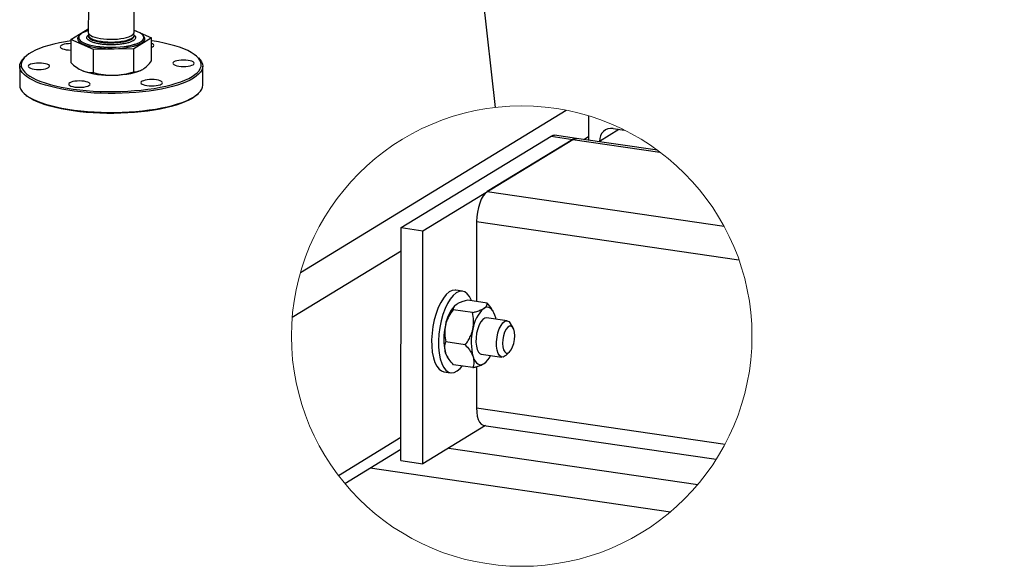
# Model space of a CAD drawing. Header units: millimetres. Extents: x 5 to 589, y 5 to 415.
# Tile 18 of 85: x 157 to 185, y 255 to 270. Entities that reach past the tile are written whole.
import ezdxf

# ---------------------------------------------------------------- set-up
doc = ezdxf.new("R2010")
doc.units = ezdxf.units.MM
doc.layers.add('TRAIT-FORT', color=4, linetype='Continuous', lineweight=25)
doc.dimstyles.new('SLDDIMSTYLE4', dxfattribs={"dimtxt": 0.18, "dimasz": 2, "dimexe": 0, "dimexo": 0.0625, "dimgap": 0, "dimtad": 0, "dimtih": 1, "dimtoh": 1, "dimdec": 0, "dimrnd": 1e-09, "dimzin": 0, "dimdsep": 46, "dimtxsty": 'Standard', "dimblk1": 'NONE', "dimblk2": 'NONE', "dimsah": 1, "dimcen": 0.09, "dimadec": 0, "dimazin": 0, "dimtfac": 2, "dimtdec": 0, "dimtofl": 0, "dimtmove": 0, "dimatfit": 3, "dimldrblk": 'NONE', "dimfxl": 1, "dimfrac": 2, "dimtolj": 1, "dimtzin": 0, "dimarcsym": 0})

# ---------------------------------------------------------------- blocks, each defined once
blk = doc.blocks.new('_None')

msp = doc.modelspace()

# ---------------------------------------------------------------- linework, layer by layer
at = {"color": 7, "linetype": 'Continuous', "lineweight": 18}
msp.add_circle((170.888, 261.148), 6.563, dxfattribs=at)
at = {"layer": 'TRAIT-FORT', "color": 4, "linetype": 'Continuous', "lineweight": 25}
for p, q in [((158.536, 270.506), (158.535, 269.807)), ((159.84, 269.807), (159.84, 270.506)), ((158.036, 269.605), (158.535, 269.91)), ((158.282, 269.723), (158.277, 269.718)), ((158.535, 269.728), (158.535, 269.703)), ((159.84, 269.874), (160.34, 269.652)), ((159.84, 269.703), (159.84, 269.728)), ((160.098, 269.718), (160.093, 269.722)), ((158.036, 269.605), (158.035, 268.947)), ((158.68, 269.319), (158.036, 269.605)), ((158.259, 269.662), (158.259, 269.658)), ((160.34, 269.652), (159.832, 269.343)), ((160.116, 269.657), (160.116, 269.662)), ((160.339, 268.994), (160.34, 269.652)), ((159.832, 269.343), (158.68, 269.319)), ((158.68, 268.662), (158.68, 269.319)), ((159.832, 268.685), (159.832, 269.343)), ((156.751, 269.125), (156.709, 269.088)), ((161.666, 269.087), (161.624, 269.124)), ((156.579, 268.845), (156.579, 268.305)), ((160.028, 268.724), (160.034, 268.727)), ((161.796, 268.304), (161.796, 268.844)), ((156.709, 268.062), (156.751, 268.025)), ((161.624, 268.024), (161.665, 268.061)), ((164.581, 262.965), (172.158, 267.587)), ((172.793, 267.428), (172.793, 266.733)), ((173.106, 266.71), (173.655, 267.045)), ((173.496, 267.068), (173.817, 267.021)), ((167.447, 264.241), (171.724, 266.85)), ((168.072, 264.15), (172.349, 266.759)), ((172.349, 266.759), (169.905, 265.268)), ((171.724, 266.85), (172.349, 266.759)), ((172.449, 266.783), (171.824, 266.874)), ((172.349, 266.759), (174.827, 266.397)), ((174.762, 266.446), (172.449, 266.783)), ((172.654, 266.753), (172.793, 266.838)), ((173.106, 266.687), (173.106, 266.71)), ((169.905, 265.268), (176.654, 264.283)), ((169.599, 264.418), (177.079, 263.326)), ((169.599, 264.418), (169.599, 262.134)), ((167.446, 257.601), (167.447, 264.241)), ((167.447, 264.241), (168.072, 264.15)), ((168.071, 257.51), (168.072, 264.15)), ((164.346, 261.686), (167.447, 263.577)), ((169.2, 262.429), (169.005, 262.457)), ((169.901, 262.089), (169.35, 262.17)), ((169.482, 261.821), (168.931, 261.901)), ((168.984, 262.021), (168.978, 262.015)), ((170.076, 261.855), (170.062, 261.878)), ((170.473, 261.584), (169.887, 261.669)), ((170.64, 261.383), (170.564, 261.511)), ((169.278, 260.901), (168.726, 260.982)), ((168.766, 260.565), (168.78, 260.542)), ((169.736, 260.637), (170.322, 260.551)), ((170.431, 260.595), (170.539, 260.696)), ((169.492, 260.25), (168.941, 260.331)), ((169.599, 260.279), (169.598, 259.106)), ((169.817, 260.368), (169.855, 260.4)), ((169.858, 260.399), (169.864, 260.405)), ((168.666, 260.134), (168.861, 260.106)), ((169.598, 259.106), (176.685, 258.071)), ((169.852, 258.597), (168.071, 257.51)), ((169.803, 258.604), (176.432, 257.636)), ((165.662, 257.177), (167.446, 258.265)), ((165.845, 256.946), (167.446, 257.923)), ((168.806, 257.958), (175.909, 256.922)), ((166.572, 257.39), (175.13, 256.14)), ((167.446, 257.601), (168.071, 257.51))]:
    msp.add_line(p, q, dxfattribs=at)
at = {"layer": 'TRAIT-FORT', "color": 4, "linetype": 'Continuous', "lineweight": 25, "flags": 128}
for points in [[(158.277, 269.718), (158.262, 269.703), (158.237, 269.667), (158.229, 269.63), (158.236, 269.594), (158.259, 269.558), (158.297, 269.523), (158.349, 269.49), (158.416, 269.459), (158.495, 269.431), (158.585, 269.406), (158.686, 269.385), (158.794, 269.368), (158.909, 269.355), (159.029, 269.347), (159.151, 269.343), (159.274, 269.344), (159.395, 269.349), (159.513, 269.36), (159.626, 269.374), (159.731, 269.393), (159.828, 269.416), (159.914, 269.442), (159.988, 269.471), (160.049, 269.503)], [(158.354, 269.783), (158.308, 269.751), (158.277, 269.716), (158.262, 269.681), (158.261, 269.646), (158.275, 269.611), (158.305, 269.576), (158.349, 269.543), (158.407, 269.512), (158.477, 269.484), (158.559, 269.458), (158.652, 269.436), (158.753, 269.417), (158.862, 269.403), (158.976, 269.392), (159.093, 269.386), (159.212, 269.385), (159.33, 269.388), (159.446, 269.396), (159.558, 269.408), (159.664, 269.424), (159.762, 269.444), (159.851, 269.468), (159.928, 269.495), (159.994, 269.524), (160.046, 269.556), (160.084, 269.59), (160.108, 269.625), (160.116, 269.66), (160.109, 269.695), (160.087, 269.73), (160.05, 269.764), (159.999, 269.796), (159.935, 269.826), (159.858, 269.853), (159.84, 269.859)], [(158.535, 269.807), (158.535, 269.806), (158.544, 269.776), (158.567, 269.747), (158.605, 269.72), (158.656, 269.694), (158.72, 269.671), (158.795, 269.652), (158.879, 269.636), (158.97, 269.624), (159.067, 269.616), (159.166, 269.613), (159.266, 269.614), (159.364, 269.62), (159.457, 269.63), (159.545, 269.644), (159.624, 269.662), (159.693, 269.684), (159.75, 269.708), (159.794, 269.735), (159.823, 269.764), (159.838, 269.793), (159.84, 269.807)], [(158.535, 269.704), (158.535, 269.702), (158.544, 269.673), (158.567, 269.644), (158.605, 269.616), (158.656, 269.591), (158.72, 269.568), (158.795, 269.548), (158.879, 269.532), (158.97, 269.52), (159.067, 269.512), (159.166, 269.509), (159.266, 269.51), (159.364, 269.516), (159.457, 269.526), (159.545, 269.54), (159.624, 269.559), (159.693, 269.58), (159.75, 269.605), (159.794, 269.631), (159.823, 269.66), (159.838, 269.689), (159.84, 269.705)], [(158.549, 269.768), (158.539, 269.75), (158.536, 269.72), (158.548, 269.69), (158.575, 269.662), (158.616, 269.635), (158.671, 269.61), (158.738, 269.588), (158.815, 269.569), (158.901, 269.554)], [(158.901, 269.554), (158.994, 269.543), (159.091, 269.536), (159.191, 269.534), (159.29, 269.536), (159.388, 269.543), (159.48, 269.554), (159.565, 269.57), (159.642, 269.589), (159.708, 269.611), (159.762, 269.636), (159.802, 269.663), (159.828, 269.692), (159.839, 269.722), (159.835, 269.752), (159.826, 269.768)], [(160.049, 269.503), (160.096, 269.537), (160.127, 269.572), (160.144, 269.608), (160.145, 269.645), (160.13, 269.681), (160.099, 269.717), (160.098, 269.718)], [(158.036, 269.57), (157.881, 269.544), (157.714, 269.512), (157.556, 269.476), (157.407, 269.437), (157.269, 269.394), (157.143, 269.348), (157.029, 269.3), (156.928, 269.249), (156.841, 269.195), (156.768, 269.14), (156.709, 269.083), (156.665, 269.026), (156.637, 268.967), (156.623, 268.908), (156.625, 268.848), (156.643, 268.789), (156.676, 268.731), (156.724, 268.673), (156.786, 268.617), (156.864, 268.562), (156.955, 268.509), (157.059, 268.459), (157.177, 268.411), (157.306, 268.366), (157.447, 268.324), (157.599, 268.285), (157.759, 268.25), (157.929, 268.219), (158.106, 268.192), (158.289, 268.169), (158.478, 268.151), (158.671, 268.136), (158.868, 268.127), (159.066, 268.121), (159.265, 268.121), (159.463, 268.125), (159.66, 268.134), (159.854, 268.147), (160.044, 268.164), (160.229, 268.186), (160.407, 268.212), (160.578, 268.243), (160.741, 268.277), (160.895, 268.314), (161.038, 268.356), (161.17, 268.4), (161.29, 268.447), (161.398, 268.497), (161.492, 268.549), (161.492, 268.549)], [(158.036, 269.488), (157.968, 269.486), (157.904, 269.479), (157.846, 269.468), (157.797, 269.454), (157.761, 269.437), (157.738, 269.418), (157.73, 269.397), (157.737, 269.377), (157.759, 269.358), (157.795, 269.341), (157.843, 269.326), (157.9, 269.315), (157.965, 269.309), (158.032, 269.306), (158.036, 269.306)], [(158.259, 269.658), (158.261, 269.642), (158.275, 269.606), (158.305, 269.572), (158.349, 269.539), (158.407, 269.508), (158.477, 269.479), (158.559, 269.454), (158.652, 269.432), (158.753, 269.413), (158.862, 269.398), (158.976, 269.388), (159.093, 269.382), (159.212, 269.381), (159.33, 269.384), (159.446, 269.392), (159.558, 269.404), (159.664, 269.42), (159.762, 269.44), (159.851, 269.464), (159.928, 269.491), (159.994, 269.52), (160.046, 269.552), (160.084, 269.586), (160.108, 269.62), (160.116, 269.656), (160.116, 269.657)], [(160.339, 269.385), (160.368, 269.399), (160.391, 269.418), (160.399, 269.438), (160.392, 269.459), (160.369, 269.478), (160.339, 269.493)], [(161.492, 268.549), (161.572, 268.604), (161.638, 268.66), (161.69, 268.717), (161.726, 268.775), (161.747, 268.834), (161.752, 268.893), (161.743, 268.953), (161.717, 269.012), (161.677, 269.07), (161.622, 269.127), (161.552, 269.182), (161.467, 269.236), (161.369, 269.288), (161.258, 269.337), (161.135, 269.383), (160.999, 269.427), (160.853, 269.467), (160.697, 269.504), (160.532, 269.537), (160.358, 269.566), (160.34, 269.569)], [(161.531, 268.502), (161.437, 268.45), (161.329, 268.399), (161.208, 268.352), (161.076, 268.307), (160.933, 268.266), (160.779, 268.228), (160.617, 268.193), (160.445, 268.162), (160.267, 268.136), (160.082, 268.113), (159.891, 268.095), (159.697, 268.081), (159.5, 268.072), (159.301, 268.067), (159.101, 268.067), (158.901, 268.071), (158.704, 268.08), (158.509, 268.093), (158.318, 268.111), (158.132, 268.133), (157.953, 268.159), (157.781, 268.189), (157.617, 268.223), (157.462, 268.261), (157.317, 268.302), (157.183, 268.346), (157.061, 268.394), (156.952, 268.444), (156.856, 268.496), (156.773, 268.55), (156.704, 268.606), (156.65, 268.663), (156.611, 268.722), (156.587, 268.781), (156.579, 268.841), (156.585, 268.9), (156.607, 268.96), (156.644, 269.018), (156.696, 269.076), (156.709, 269.088)], [(157.401, 268.804), (157.423, 268.823), (157.431, 268.843), (157.424, 268.863), (157.402, 268.882), (157.366, 268.9), (157.318, 268.914), (157.261, 268.925), (157.197, 268.932), (157.129, 268.934), (157.061, 268.932), (156.997, 268.926), (156.939, 268.915), (156.89, 268.901), (156.854, 268.884), (156.831, 268.864), (156.823, 268.844), (156.83, 268.824), (156.852, 268.805), (156.888, 268.787), (156.936, 268.773), (156.993, 268.762), (157.058, 268.755), (157.125, 268.753), (157.193, 268.755), (157.258, 268.762), (157.315, 268.772), (157.364, 268.787), (157.401, 268.804)], [(161.521, 268.888), (161.544, 268.907), (161.552, 268.927), (161.545, 268.947), (161.523, 268.967), (161.487, 268.984), (161.439, 268.998), (161.381, 269.009), (161.317, 269.016), (161.25, 269.019), (161.182, 269.016), (161.117, 269.01), (161.059, 268.999), (161.011, 268.985), (160.974, 268.968), (160.951, 268.949), (160.943, 268.928), (160.951, 268.908), (160.973, 268.889), (161.009, 268.872), (161.057, 268.857), (161.114, 268.846), (161.178, 268.839), (161.246, 268.837), (161.314, 268.839), (161.378, 268.846), (161.436, 268.856), (161.485, 268.871), (161.521, 268.888)], [(161.666, 269.087), (161.671, 269.082), (161.724, 269.025), (161.763, 268.966), (161.787, 268.907), (161.796, 268.848), (161.789, 268.788), (161.768, 268.729), (161.73, 268.67), (161.679, 268.613), (161.612, 268.557), (161.531, 268.502)], [(159.256, 268.588), (159.386, 268.593), (159.512, 268.604), (159.633, 268.619), (159.746, 268.638), (159.849, 268.662), (159.942, 268.69), (160.021, 268.721), (160.028, 268.724)], [(156.579, 268.305), (156.579, 268.301), (156.587, 268.242), (156.611, 268.182), (156.65, 268.124), (156.704, 268.067), (156.773, 268.011), (156.855, 267.956), (156.952, 267.904), (157.061, 267.854), (157.183, 267.807), (157.317, 267.763), (157.462, 267.721), (157.616, 267.684), (157.78, 267.65), (157.953, 267.619), (158.132, 267.593), (158.318, 267.571), (158.509, 267.553), (158.704, 267.54), (158.901, 267.531), (159.101, 267.527), (159.3, 267.527), (159.5, 267.532), (159.697, 267.542), (159.891, 267.555), (160.082, 267.574), (160.267, 267.596), (160.445, 267.623), (160.616, 267.654), (160.779, 267.688), (160.933, 267.726), (161.076, 267.768), (161.208, 267.812), (161.329, 267.86), (161.436, 267.91), (161.531, 267.963)], [(158.554, 268.293), (158.577, 268.312), (158.585, 268.332), (158.578, 268.352), (158.555, 268.371), (158.52, 268.389), (158.472, 268.403), (158.414, 268.414), (158.35, 268.421), (158.282, 268.423), (158.214, 268.421), (158.15, 268.414), (158.092, 268.404), (158.044, 268.389), (158.007, 268.372), (157.984, 268.353), (157.976, 268.333), (157.983, 268.313), (158.005, 268.294), (158.041, 268.276), (158.089, 268.262), (158.147, 268.251), (158.211, 268.244), (158.279, 268.242), (158.346, 268.244), (158.411, 268.25), (158.469, 268.261), (158.517, 268.275), (158.554, 268.293)], [(160.614, 268.335), (160.637, 268.354), (160.645, 268.374), (160.638, 268.394), (160.616, 268.413), (160.58, 268.431), (160.532, 268.445), (160.474, 268.456), (160.41, 268.463), (160.343, 268.465), (160.275, 268.463), (160.21, 268.457), (160.152, 268.446), (160.104, 268.432), (160.067, 268.414), (160.044, 268.395), (160.036, 268.375), (160.044, 268.355), (160.066, 268.336), (160.102, 268.318), (160.15, 268.304), (160.207, 268.293), (160.271, 268.286), (160.339, 268.284), (160.407, 268.286), (160.471, 268.292), (160.529, 268.303), (160.578, 268.317), (160.614, 268.335)], [(161.531, 267.963), (161.612, 268.017), (161.678, 268.073), (161.73, 268.131), (161.767, 268.189), (161.789, 268.249), (161.796, 268.304)], [(161.492, 267.927), (161.398, 267.875), (161.29, 267.825), (161.17, 267.777), (161.038, 267.733), (160.895, 267.692), (160.741, 267.654), (160.578, 267.62), (160.407, 267.59), (160.229, 267.564), (160.044, 267.542), (159.854, 267.524), (159.66, 267.511), (159.463, 267.502), (159.265, 267.498), (159.066, 267.499), (158.867, 267.504), (158.671, 267.514), (158.478, 267.528), (158.289, 267.547), (158.106, 267.57), (157.929, 267.597), (157.759, 267.628), (157.598, 267.663), (157.447, 267.701), (157.306, 267.743), (157.177, 267.788), (157.059, 267.836), (156.955, 267.887), (156.864, 267.94), (156.786, 267.994), (156.751, 268.025)], [(161.624, 268.024), (161.572, 267.981), (161.492, 267.927)], [(171.724, 266.85), (171.784, 266.874), (171.824, 266.874)], [(172.349, 266.759), (172.409, 266.782), (172.449, 266.783)], [(172.449, 266.783), (172.409, 266.782), (172.349, 266.759)], [(169.905, 265.268), (169.845, 265.219), (169.788, 265.146), (169.735, 265.052), (169.689, 264.942), (169.651, 264.818), (169.623, 264.686), (169.605, 264.551), (169.599, 264.418)], [(169.005, 262.457), (168.989, 262.459), (168.906, 262.449), (168.821, 262.407), (168.737, 262.335), (168.655, 262.235), (168.578, 262.109), (168.508, 261.961), (168.447, 261.795), (168.396, 261.615), (168.358, 261.426), (168.332, 261.234), (168.32, 261.044), (168.323, 260.86), (168.339, 260.688), (168.369, 260.533), (168.411, 260.399), (168.465, 260.289), (168.53, 260.207), (168.602, 260.154), (168.666, 260.134)], [(169.458, 262.154), (169.454, 262.164), (169.4, 262.274), (169.336, 262.356), (169.263, 262.409), (169.185, 262.43), (169.101, 262.42), (169.016, 262.379), (168.932, 262.307), (168.85, 262.206), (168.773, 262.08), (168.703, 261.932), (168.642, 261.766), (168.591, 261.586), (168.553, 261.398), (168.527, 261.206), (168.516, 261.015), (168.518, 260.832), (168.534, 260.66), (168.564, 260.505), (168.607, 260.37), (168.661, 260.261), (168.725, 260.178), (168.797, 260.125), (168.876, 260.104), (168.959, 260.114), (169.044, 260.156), (169.129, 260.228), (169.187, 260.295)], [(170.123, 261.747), (170.096, 261.816), (170.065, 261.873), (170.028, 261.918), (169.989, 261.95), (169.946, 261.968), (169.901, 261.972), (169.854, 261.962), (169.807, 261.938)], [(169.887, 261.669), (169.837, 261.664), (169.78, 261.627), (169.724, 261.56), (169.674, 261.468), (169.633, 261.356), (169.603, 261.231), (169.586, 261.102), (169.583, 260.975), (169.595, 260.86), (169.62, 260.763), (169.657, 260.691), (169.704, 260.648), (169.736, 260.637)], [(170.153, 261.631), (170.145, 261.669), (170.123, 261.747)], [(170.431, 260.595), (170.415, 260.582), (170.358, 260.553), (170.303, 260.556), (170.254, 260.592), (170.214, 260.657), (170.186, 260.748), (170.171, 260.86), (170.17, 260.984), (170.183, 261.114), (170.21, 261.24), (170.249, 261.356), (170.297, 261.454), (170.351, 261.527), (170.409, 261.572), (170.465, 261.585), (170.518, 261.565), (170.562, 261.514), (170.564, 261.511)], [(170.68, 261.052), (170.687, 261.161), (170.679, 261.261), (170.658, 261.344), (170.625, 261.404), (170.584, 261.435), (170.537, 261.434), (170.488, 261.403), (170.441, 261.343), (170.4, 261.259), (170.369, 261.159), (170.349, 261.05), (170.343, 260.94), (170.351, 260.84), (170.371, 260.757), (170.404, 260.697), (170.446, 260.666), (170.493, 260.667), (170.542, 260.698), (170.588, 260.758), (170.629, 260.842), (170.661, 260.942), (170.68, 261.052)], [(168.766, 260.565), (168.746, 260.605), (168.719, 260.673)], [(169.5, 260.559), (169.527, 260.491), (169.559, 260.433), (169.595, 260.389), (169.635, 260.357), (169.678, 260.339), (169.723, 260.334), (169.769, 260.344), (169.817, 260.368)], [(169.598, 259.106), (169.604, 258.98), (169.622, 258.866), (169.65, 258.768), (169.688, 258.691), (169.734, 258.636), (169.787, 258.607), (169.803, 258.604)]]:
    msp.add_lwpolyline(points, dxfattribs=at)
at = {"layer": 'TRAIT-FORT', "color": 4, "linetype": 'Continuous', "lineweight": 25}
for centre, radius, start, end in [((158.748, 269.091), 0.797, 105.4332, 119.621), ((159.135, 270.898), 2.313, 250.3752, 273.0144), ((173.447, 266.729), 0.342, 81.7164, 183.2785), ((169.69, 261.325), 0.986, 132.4334, 172.2172), ((170.472, 261.211), 0.986, 132.434, 172.217), ((170.248, 261.076), 1.581, 165.9962, 194.7505), ((171.029, 260.962), 1.581, 165.9959, 194.7508), ((169.429, 260.869), 0.633, 307.7002, 334.6686)]:
    msp.add_arc(centre, radius, start, end, dxfattribs=at)
for points, knots in [([(158.882, 269.475), (158.845, 269.482), (158.768, 269.494), (158.669, 269.522), (158.585, 269.555), (158.525, 269.594), (158.492, 269.636), (158.49, 269.677), (158.505, 269.709), (158.526, 269.724), (158.53, 269.728)], [0, 0, 0, 0, 0.127083, 0.261778, 0.402073, 0.545346, 0.688618, 0.828913, 0.963608, 1, 1, 1, 1]), ([(159.845, 269.73), (159.845, 269.729), (159.865, 269.716), (159.881, 269.688), (159.886, 269.646), (159.863, 269.606), (159.829, 269.582), (159.813, 269.57)], [0, 0, 0, 0, 0.004356, 0.26593, 0.522068, 0.767983, 1, 1, 1, 1]), ([(159.813, 269.57), (159.792, 269.559), (159.749, 269.537), (159.658, 269.507), (159.545, 269.482), (159.415, 269.464), (159.275, 269.454), (159.135, 269.454), (159.002, 269.46), (158.921, 269.47), (158.882, 269.475)], [0, 0, 0, 0, 0.116516, 0.240011, 0.368641, 0.5, 0.631359, 0.759989, 0.883484, 1, 1, 1, 1]), ([(158.035, 268.947), (158.088, 268.9), (158.194, 268.805), (158.303, 268.748), (158.358, 268.719)], [0, 0, 0, 0, 0.495458, 1, 1, 1, 1]), ([(160.086, 268.755), (160.128, 268.785), (160.214, 268.846), (160.297, 268.945), (160.339, 268.994)], [0, 0, 0, 0, 0.4945107, 1, 1, 1, 1]), ([(158.358, 268.719), (158.412, 268.7), (158.521, 268.66), (158.627, 268.661), (158.68, 268.662)], [0, 0, 0, 0, 0.494511, 1, 1, 1, 1]), ([(158.68, 268.662), (158.774, 268.64), (158.963, 268.595), (159.158, 268.591), (159.256, 268.588)], [0, 0, 0, 0, 0.495458, 1, 1, 1, 1]), ([(159.256, 268.588), (159.353, 268.594), (159.548, 268.607), (159.737, 268.659), (159.832, 268.685)], [0, 0, 0, 0, 0.494511, 1, 1, 1, 1]), ([(159.832, 268.685), (159.873, 268.686), (159.957, 268.689), (160.042, 268.733), (160.086, 268.755)], [0, 0, 0, 0, 0.495458, 1, 1, 1, 1]), ([(169.35, 262.17), (169.303, 262.158), (169.221, 262.137), (169.112, 262.1), (169.053, 262.067), (169.025, 262.052)], [0, 0, 0, 0, 0.418153, 0.730782, 1, 1, 1, 1]), ([(168.931, 261.901), (168.89, 261.842), (168.807, 261.722), (168.741, 261.569), (168.718, 261.477), (168.714, 261.458)], [0, 0, 0, 0, 0.433405, 0.880485, 1, 1, 1, 1]), ([(169.025, 262.052), (169.022, 262.05), (168.997, 262.034), (168.959, 262.001), (168.936, 261.952), (168.931, 261.92), (168.931, 261.907), (168.931, 261.901)], [0, 0, 0, 0, 0.0660453, 0.4730145, 0.8023151, 0.901612, 1, 1, 1, 1]), ([(169.482, 261.821), (169.513, 261.828), (169.585, 261.847), (169.69, 261.88), (169.768, 261.914), (169.803, 261.936), (169.807, 261.938)], [0, 0, 0, 0, 0.272048, 0.642696, 0.963008, 1, 1, 1, 1]), ([(169.807, 261.938), (169.826, 261.952), (169.861, 261.977), (169.897, 262.031), (169.9, 262.07), (169.901, 262.089)], [0, 0, 0, 0, 0.380574, 0.688725, 1, 1, 1, 1]), ([(170.058, 261.876), (170.05, 261.891), (170.012, 261.971), (169.951, 262.037), (169.901, 262.089)], [0, 0, 0, 0, 0.19129, 1, 1, 1, 1]), ([(169.495, 261.344), (169.506, 261.426), (169.529, 261.585), (169.498, 261.743), (169.482, 261.821)], [0, 0, 0, 0, 0.5099175, 1, 1, 1, 1]), ([(168.714, 261.458), (168.702, 261.377), (168.68, 261.217), (168.711, 261.059), (168.726, 260.982)], [0, 0, 0, 0, 0.509907, 1, 1, 1, 1]), ([(169.278, 260.901), (169.306, 260.94), (169.347, 260.999), (169.395, 261.082), (169.439, 261.169), (169.47, 261.248), (169.488, 261.315), (169.493, 261.335), (169.495, 261.344)], [0, 0, 0, 0, 0.288187, 0.433298, 0.576767, 0.880572, 0.940313, 1, 1, 1, 1]), ([(168.719, 260.673), (168.706, 260.728), (168.682, 260.832), (168.712, 260.934), (168.726, 260.982)], [0, 0, 0, 0, 0.529517, 1, 1, 1, 1]), ([(169.278, 260.901), (169.319, 260.854), (169.398, 260.761), (169.47, 260.642), (169.495, 260.573), (169.5, 260.559)], [0, 0, 0, 0, 0.4592708, 0.8929008, 1, 1, 1, 1]), ([(168.941, 260.331), (168.9, 260.379), (168.82, 260.471), (168.749, 260.59), (168.724, 260.659), (168.719, 260.673)], [0, 0, 0, 0, 0.459272, 0.892901, 1, 1, 1, 1]), ([(169.5, 260.559), (169.513, 260.504), (169.537, 260.4), (169.507, 260.298), (169.492, 260.25)], [0, 0, 0, 0, 0.529501, 1, 1, 1, 1]), ([(169.492, 260.25), (169.523, 260.258), (169.595, 260.276), (169.701, 260.31), (169.778, 260.344), (169.813, 260.366), (169.817, 260.368)], [0, 0, 0, 0, 0.272049, 0.642698, 0.963006, 1, 1, 1, 1])]:
    msp.add_open_spline(points, degree=3, knots=knots, dxfattribs=at)

# ---------------------------------------------------------------- leaders
at = {"color": 7, "linetype": 'Continuous', "lineweight": 18, "has_arrowhead": 0}
for points in [[(170.143, 267.669), (166.266, 301.637)], [(198.456, 269.654), (178.592, 280.254)]]:
    msp.add_leader(points, dimstyle='SLDDIMSTYLE4', dxfattribs=at)

doc.saveas('drawing.dxf')
